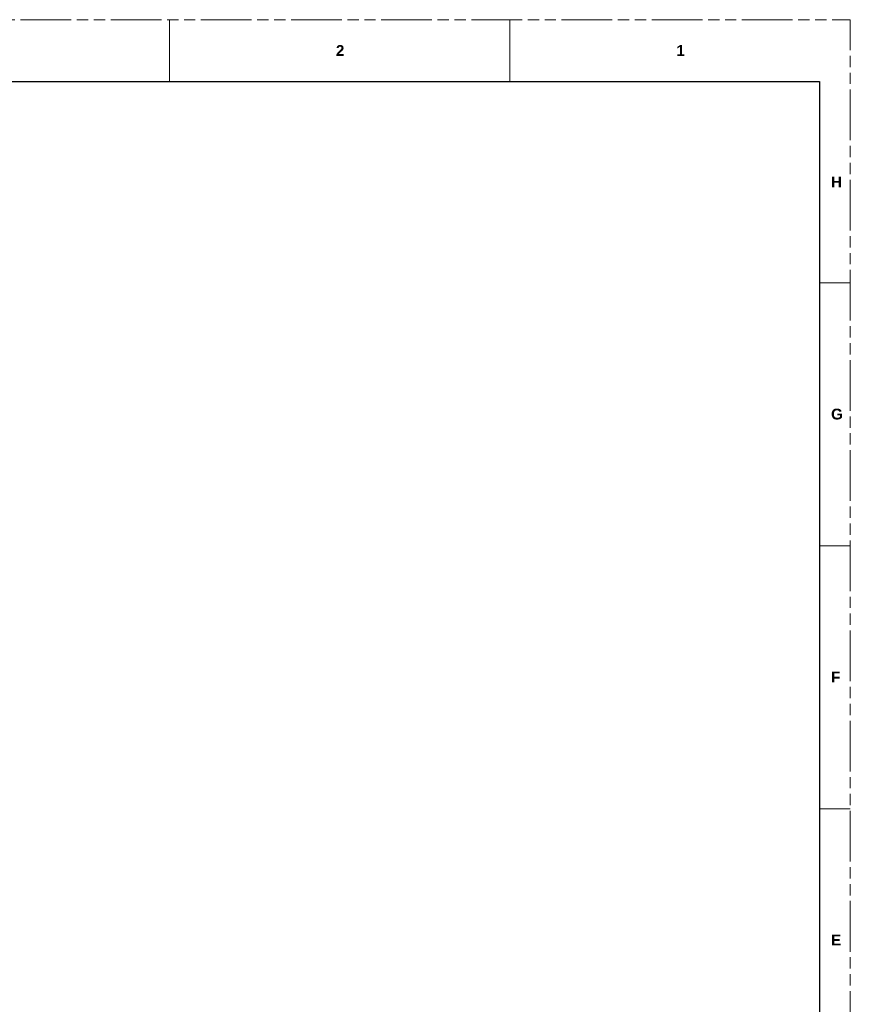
# Model space of a CAD drawing. Header units: millimetres. Extents: x 3925 to 5043, y -86 to 778.
# Tile 27 of 27: x 4702 to 5043, y 373 to 778. Entities that reach past the tile are written whole.
import ezdxf

# ---------------------------------------------------------------- set-up
doc = ezdxf.new("R2010")
doc.units = ezdxf.units.MM
doc.header["$LTSCALE"] = 46.255
doc.linetypes.add('PHANTOM', pattern=[0.8, 0.45, -0.05, 0.1, -0.05, 0.1, -0.05])
doc.layers.get('0').update_dxf_attribs({"linetype": 'CONTINUOUS'})
doc.styles.add('SLDTEXTSTYLE0', font='arialbd.ttf', dxfattribs={"height": 5.5})

msp = doc.modelspace()

# ---------------------------------------------------------------- linework, layer by layer
at = {"color": 7, "linetype": 'PHANTOM', "lineweight": 0}
for p in [(3924.911, 777.561), (5042.511, -86.039)]:
    msp.add_line(p, (5042.511, 777.561), dxfattribs=at)
at = {"color": 7, "linetype": 'Continuous', "lineweight": 0}
for p, q in [((4763.111, 777.561), (4763.111, 752.161)), ((4902.811, 777.561), (4902.811, 752.161)), ((5029.811, 752.161), (5029.811, 707.711)), ((5029.811, 669.611), (5042.511, 669.611)), ((5029.811, 561.661), (5042.511, 561.661)), ((5029.811, 453.711), (5042.511, 453.711))]:
    msp.add_line(p, q, dxfattribs=at)
at = {"color": 7, "linetype": 'Continuous', "lineweight": 30}
for p, q in [((3937.611, 752.161), (5029.811, 752.161)), ((5029.811, 752.161), (5029.811, -60.639))]:
    msp.add_line(p, q, dxfattribs=at)

# ---------------------------------------------------------------- texts
at = {"color": 7, "linetype": 'Continuous', "lineweight": 0, "char_height": 4.445, "attachment_point": 1, "style": 'SLDTEXTSTYLE0'}
for s, insert in [('2', (4831.406, 767.133)), ('1', (4971.106, 767.133)), ('H', (5034.606, 713.158)), ('G', (5034.606, 617.908)), ('F', (5034.606, 509.958)), ('E', (5034.606, 402.008))]:
    msp.add_mtext(s, dxfattribs=dict(at, insert=insert))

doc.saveas('drawing.dxf')
